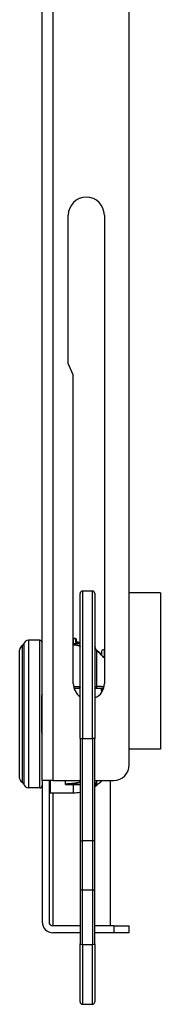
# Model space of a CAD drawing. Header units: inches. Extents: x 3 to 104, y 6 to 58.
# Tile 24 of 36: x 47.84 to 48.97, y 8.63 to 16.51. Entities that reach past the tile are written whole.
import ezdxf

# ---------------------------------------------------------------- set-up
doc = ezdxf.new("R2010")
doc.units = ezdxf.units.IN
doc.header["$MEASUREMENT"] = 0
doc.layers.add('Visible Edges(ANSI)', color=7, linetype='Continuous', lineweight=25)
doc.layers.add('Visible Tangent Edges(ANSI)', color=7, linetype='Continuous', lineweight=25)

msp = doc.modelspace()

# ---------------------------------------------------------------- linework, layer by layer
at = {"layer": 'Visible Edges(ANSI)'}
for p, q in [((48.0221, 10.4185), (48.0221, 38.3555)), ((48.7221, 10.5435), (48.7221, 38.2305)), ((48.2317, 13.7541), (48.2317, 14.9416)), ((48.5217, 14.9416), (48.5217, 11.1935)), ((48.2717, 13.6643), (48.2317, 13.7541)), ((48.2717, 11.1935), (48.2717, 13.6643)), ((48.3271, 10.7527), (48.3271, 11.9141)), ((48.4255, 11.9338), (48.3468, 11.9338)), ((48.4452, 11.9141), (48.4452, 10.7527)), ((48.9716, 11.9185), (48.7221, 11.9185)), ((48.9716, 11.9185), (48.9716, 10.6685)), ((48.0024, 11.5401), (47.9119, 11.5401)), ((48.3271, 11.5105), (48.2716, 11.5105)), ((48.274, 11.555), (48.2717, 11.555)), ((48.2983, 11.5253), (48.2981, 11.5449)), ((47.841, 10.4369), (47.841, 11.4621)), ((48.4453, 11.4918), (48.4453, 11.4918)), ((48.5023, 11.4176), (48.5023, 11.4552)), ((48.5023, 11.4176), (48.4999, 11.4204)), ((48.2774, 11.1562), (48.3173, 11.1562)), ((48.4452, 11.1562), (48.4553, 11.1562)), ((48.4553, 11.1562), (48.516, 11.1562)), ((48.0181, 10.8019), (48.0181, 11.0971)), ((48.3271, 10.7527), (48.3271, 9.9358)), ((48.4452, 9.9358), (48.4452, 10.7527)), ((48.9716, 10.6685), (48.7221, 10.6685)), ((48.1081, 10.4185), (48.0221, 10.4185)), ((48.0221, 10.4184), (48.0221, 10.4185)), ((48.0221, 10.4184), (48.0221, 9.2855)), ((48.0771, 10.4184), (48.0221, 10.4184)), ((48.0771, 10.4185), (48.0771, 10.4184)), ((48.0771, 10.4184), (48.0771, 9.2855)), ((48.1081, 10.4185), (48.3271, 10.4185)), ((48.4452, 10.4185), (48.5971, 10.4185)), ((48.5701, 9.2545), (48.5701, 10.4185)), ((48.0024, 10.359), (47.9119, 10.359)), ((48.2437, 10.3885), (48.3271, 10.3885)), ((48.087, 10.3196), (48.274, 10.3196)), ((48.3271, 9.9358), (48.3271, 9.5276)), ((48.4452, 9.5276), (48.4452, 9.9358)), ((48.3271, 9.5276), (48.3271, 9.1108)), ((48.4452, 9.1108), (48.4452, 9.5276)), ((48.3271, 9.2545), (48.1081, 9.2545)), ((48.5971, 9.2545), (48.4452, 9.2545)), ((48.5971, 9.2545), (48.7221, 9.2545)), ((48.7221, 9.1995), (48.7221, 9.2545)), ((48.3271, 9.1995), (48.1081, 9.1995)), ((48.5971, 9.1995), (48.4452, 9.1995)), ((48.7221, 9.1995), (48.5971, 9.1995)), ((48.3271, 8.6464), (48.3271, 9.1108)), ((48.4452, 9.1108), (48.4452, 8.6464)), ((48.3468, 8.6267), (48.4255, 8.6267))]:
    msp.add_line(p, q, dxfattribs=at)
at = {"layer": 'Visible Edges(ANSI)', "flags": 128}
for points in [[(48.3271, 11.5214), (48.3119, 11.5239), (48.2966, 11.5255)], [(48.4452, 11.4927), (48.4452, 11.4927), (48.4452, 11.4926), (48.4452, 11.4926), (48.4452, 11.4925), (48.4452, 11.4925), (48.4452, 11.4925), (48.4452, 11.4924), (48.4452, 11.4924), (48.4452, 11.4924), (48.4452, 11.4923), (48.4453, 11.4923), (48.4453, 11.4923), (48.4453, 11.4922), (48.4453, 11.4922), (48.4453, 11.4922), (48.4453, 11.4921), (48.4453, 11.4921), (48.4453, 11.4921), (48.4453, 11.492), (48.4453, 11.492), (48.4453, 11.4919), (48.4453, 11.4919), (48.4453, 11.4919), (48.4453, 11.4918)], [(48.4616, 11.4581), (48.455, 11.4649), (48.45, 11.4731), (48.4467, 11.4822), (48.4453, 11.4918)], [(48.4616, 11.4581), (48.4816, 11.44), (48.4999, 11.4204)], [(48.4999, 11.4204), (48.4816, 11.44), (48.4616, 11.4581)], [(48.4999, 11.4204), (48.5039, 11.4158), (48.5079, 11.4116), (48.5116, 11.4082), (48.513, 11.407), (48.5137, 11.4066)], [(48.0221, 11.1091), (48.0218, 11.1087), (48.0215, 11.1082), (48.0212, 11.1078), (48.0209, 11.1073), (48.0206, 11.1069), (48.0204, 11.1064), (48.0201, 11.1059), (48.0199, 11.1054), (48.0197, 11.1049), (48.0195, 11.1044), (48.0193, 11.1039), (48.0191, 11.1034), (48.0189, 11.1029), (48.0188, 11.1024), (48.0186, 11.1019), (48.0185, 11.1014), (48.0184, 11.1008), (48.0183, 11.1003), (48.0182, 11.0998), (48.0182, 11.0993), (48.0181, 11.0987), (48.0181, 11.0982), (48.0181, 11.0977), (48.0181, 11.0971)], [(48.0181, 10.8019), (48.0181, 10.8013), (48.0181, 10.8008), (48.0181, 10.8003), (48.0182, 10.7997), (48.0182, 10.7992), (48.0183, 10.7987), (48.0184, 10.7981), (48.0185, 10.7976), (48.0186, 10.7971), (48.0188, 10.7966), (48.0189, 10.7961), (48.0191, 10.7956), (48.0193, 10.7951), (48.0195, 10.7946), (48.0197, 10.7941), (48.0199, 10.7936), (48.0201, 10.7931), (48.0204, 10.7926), (48.0206, 10.7921), (48.0209, 10.7917), (48.0212, 10.7912), (48.0215, 10.7908), (48.0218, 10.7903), (48.0221, 10.7899)]]:
    msp.add_lwpolyline(points, dxfattribs=at)
at = {"layer": 'Visible Edges(ANSI)'}
for centre, radius, start, end in [((48.3767, 14.9416), 0.145, 0, 180), ((48.3468, 11.9141), 0.0197, 90, 180), ((48.4255, 11.9141), 0.0197, 0, 90), ((47.8546, 11.5153), 0.0197, 295.8305, 345.70646), ((47.9119, 11.5007), 0.0394, 90, 165.70646), ((48.0024, 11.5204), 0.0197, 0, 90), ((48.274, 11.2521), 0.303, 87.20499, 89.99998), ((48.2883, 11.5448), 0.00984, 0.5, 87.20504), ((47.8804, 11.4621), 0.0394, 115.8305, 180), ((48.5121, 11.4552), 0.00984, 38.68032, 180), ((48.274, 11.2645), 0.315, 38.13547, 38.68032), ((48.3967, 11.1935), 0.125, 180, 236.17427), ((48.3967, 11.1935), 0.125, 292.84336, 0), ((48.3173, 11.1464), 0.00984, 0, 90), ((48.5971, 10.5435), 0.125, 270, 0), ((47.8804, 10.4369), 0.0394, 180, 244.1695), ((48.274, 10.6345), 0.315, 302.93928, 316.6916), ((47.8546, 10.3837), 0.0197, 14.29354, 64.1695), ((47.9119, 10.3983), 0.0394, 194.29354, 270), ((48.0024, 10.3786), 0.0197, 270, 0), ((48.087, 10.3294), 0.00984, 180, 270), ((48.274, 10.6345), 0.315, 270, 279.71515), ((48.1081, 9.2855), 0.086, 180, 270), ((48.1081, 9.2855), 0.031, 180, 270), ((48.3468, 8.6464), 0.0197, 180, 270), ((48.4255, 8.6464), 0.0197, 270, 0)]:
    msp.add_arc(centre, radius, start, end, dxfattribs=at)
at = {"layer": 'Visible Tangent Edges(ANSI)'}
for p, q in [((48.1081, 38.3555), (48.1081, 10.4185)), ((48.3468, 11.9338), (48.3468, 10.7527)), ((48.4255, 10.7527), (48.4255, 11.9338)), ((47.8737, 11.5104), (47.8737, 10.3886)), ((47.9119, 11.5401), (47.9119, 10.359)), ((48.0024, 10.359), (48.0024, 11.5401)), ((48.2717, 11.5546), (48.274, 11.5546)), ((48.274, 11.5126), (48.2717, 11.5126)), ((48.274, 11.555), (48.274, 11.5546)), ((48.274, 11.5126), (48.274, 11.5546)), ((48.274, 11.5126), (48.274, 11.5105)), ((48.2887, 11.5543), (48.2887, 11.5547)), ((48.2887, 11.5543), (48.289, 11.5251)), ((47.8632, 10.4015), (47.8632, 11.4975)), ((48.4612, 11.4575), (48.4616, 11.4581)), ((48.4612, 11.1691), (48.4612, 11.4575)), ((48.5198, 11.4613), (48.5198, 11.4046)), ((48.4995, 11.42), (48.4999, 11.4204)), ((48.4967, 11.1365), (48.5079, 11.1365)), ((48.3271, 10.7527), (48.3468, 10.7527)), ((48.3468, 9.9358), (48.3468, 10.7527)), ((48.3468, 10.7527), (48.4255, 10.7527)), ((48.4452, 10.7527), (48.4255, 10.7527)), ((48.4255, 10.7527), (48.4255, 9.9358)), ((48.087, 10.4185), (48.087, 10.3196)), ((48.209, 10.3864), (48.209, 10.4185)), ((48.4612, 10.3845), (48.4612, 10.4185)), ((48.209, 10.3864), (48.274, 10.3864)), ((48.274, 10.3864), (48.274, 10.3885)), ((48.274, 10.3196), (48.274, 10.3864)), ((48.1081, 10.3196), (48.1081, 9.2545)), ((48.3271, 9.9358), (48.3468, 9.9358)), ((48.3468, 9.5439), (48.3468, 9.9358)), ((48.4255, 9.9358), (48.3468, 9.9358)), ((48.4452, 9.9358), (48.4255, 9.9358)), ((48.4255, 9.9358), (48.4255, 9.5439)), ((48.3468, 9.1051), (48.3468, 9.5439)), ((48.3468, 9.5439), (48.4255, 9.5439)), ((48.4255, 9.5439), (48.4255, 9.1051)), ((48.5971, 9.2545), (48.5971, 9.1995)), ((48.3468, 9.1051), (48.3468, 8.6267)), ((48.3468, 9.1051), (48.4255, 9.1051)), ((48.4255, 8.6267), (48.4255, 9.1051))]:
    msp.add_line(p, q, dxfattribs=at)
at = {"layer": 'Visible Tangent Edges(ANSI)', "flags": 128}
for points in [[(48.2717, 11.5052), (48.2762, 11.5047), (48.2805, 11.5041), (48.2846, 11.5036), (48.2885, 11.503), (48.2922, 11.5025), (48.2957, 11.5019), (48.299, 11.5013), (48.3021, 11.5007), (48.305, 11.5001), (48.3078, 11.4995), (48.3103, 11.4989), (48.3127, 11.4983), (48.3149, 11.4977), (48.317, 11.4971), (48.3189, 11.4965), (48.3205, 11.4958), (48.3221, 11.4952), (48.3234, 11.4946), (48.3245, 11.4939), (48.3254, 11.4933), (48.3262, 11.4927), (48.3267, 11.4921), (48.327, 11.4915), (48.3271, 11.4908)], [(48.274, 11.5546), (48.2746, 11.5546), (48.2752, 11.5546), (48.2758, 11.5546), (48.2764, 11.5546), (48.277, 11.5546), (48.2776, 11.5546), (48.2783, 11.5546), (48.2789, 11.5546), (48.2795, 11.5546), (48.2801, 11.5546), (48.2807, 11.5546), (48.2813, 11.5545), (48.2819, 11.5545), (48.2826, 11.5545), (48.2832, 11.5545), (48.2838, 11.5545), (48.2844, 11.5545), (48.285, 11.5544), (48.2856, 11.5544), (48.2863, 11.5544), (48.2869, 11.5544), (48.2875, 11.5543), (48.2881, 11.5543), (48.2887, 11.5543)], [(48.3265, 11.5127), (48.3244, 11.5127), (48.3223, 11.5127), (48.3201, 11.5127), (48.318, 11.5127), (48.3159, 11.5127), (48.3137, 11.5127), (48.3116, 11.5127), (48.3094, 11.5127), (48.3073, 11.5127), (48.3051, 11.5127), (48.3029, 11.5127), (48.3007, 11.5126), (48.2985, 11.5126), (48.2963, 11.5126), (48.2941, 11.5126), (48.2919, 11.5126), (48.2896, 11.5126), (48.2874, 11.5126), (48.2852, 11.5126), (48.2829, 11.5126), (48.2807, 11.5126), (48.2785, 11.5126), (48.2762, 11.5126), (48.274, 11.5126)], [(48.298, 11.5254), (48.2978, 11.5258), (48.2976, 11.5261), (48.2974, 11.5264), (48.2972, 11.5267), (48.2969, 11.5269), (48.2966, 11.5271), (48.2962, 11.5273), (48.2959, 11.5274), (48.2955, 11.5275), (48.2951, 11.5275), (48.2948, 11.5275), (48.2944, 11.5275), (48.2939, 11.5274), (48.2935, 11.5274), (48.2931, 11.5273), (48.2926, 11.5271), (48.2922, 11.527), (48.2917, 11.5268), (48.2913, 11.5266), (48.2908, 11.5263), (48.2904, 11.5261), (48.2899, 11.5258), (48.2894, 11.5255), (48.289, 11.5251)], [(48.289, 11.5251), (48.2893, 11.5252), (48.2896, 11.5252), (48.2899, 11.5253), (48.2903, 11.5253), (48.2906, 11.5253), (48.2909, 11.5254), (48.2912, 11.5254), (48.2916, 11.5254), (48.2919, 11.5255), (48.2922, 11.5255), (48.2925, 11.5255), (48.2929, 11.5255), (48.2932, 11.5255), (48.2935, 11.5255), (48.2938, 11.5256), (48.2941, 11.5256), (48.2944, 11.5256), (48.2948, 11.5256), (48.2951, 11.5255), (48.2954, 11.5255), (48.2957, 11.5255), (48.296, 11.5255), (48.2963, 11.5255), (48.2966, 11.5255)], [(48.2983, 11.5245), (48.2979, 11.5245), (48.2975, 11.5246), (48.2971, 11.5246), (48.2967, 11.5246), (48.2963, 11.5247), (48.296, 11.5247), (48.2956, 11.5247), (48.2952, 11.5247), (48.2948, 11.5248), (48.2944, 11.5248), (48.294, 11.5248), (48.2936, 11.5248), (48.2932, 11.5249), (48.2929, 11.5249), (48.2925, 11.5249), (48.2921, 11.5249), (48.2917, 11.525), (48.2913, 11.525), (48.2909, 11.525), (48.2905, 11.525), (48.2901, 11.5251), (48.2897, 11.5251), (48.2894, 11.5251), (48.289, 11.5251)], [(48.2983, 11.5245), (48.2995, 11.5244), (48.3007, 11.5243), (48.3019, 11.5242), (48.3031, 11.524), (48.3043, 11.5239), (48.3055, 11.5238), (48.3067, 11.5237), (48.3079, 11.5235), (48.3091, 11.5234), (48.3103, 11.5232), (48.3115, 11.5231), (48.3127, 11.5229), (48.3139, 11.5227), (48.3151, 11.5226), (48.3163, 11.5224), (48.3175, 11.5222), (48.3187, 11.522), (48.3199, 11.5218), (48.3211, 11.5216), (48.3223, 11.5214), (48.3235, 11.5212), (48.3247, 11.521), (48.3259, 11.5208), (48.3271, 11.5206)], [(48.4452, 11.4908), (48.4452, 11.4909), (48.4452, 11.4909), (48.4452, 11.491), (48.4452, 11.491), (48.4452, 11.4911), (48.4452, 11.4911), (48.4452, 11.4911), (48.4452, 11.4912), (48.4452, 11.4912), (48.4452, 11.4913), (48.4452, 11.4913), (48.4452, 11.4913), (48.4452, 11.4914), (48.4452, 11.4914), (48.4452, 11.4915), (48.4452, 11.4915), (48.4452, 11.4916), (48.4453, 11.4916), (48.4453, 11.4916), (48.4453, 11.4917), (48.4453, 11.4917), (48.4453, 11.4918), (48.4453, 11.4918), (48.4453, 11.4918)], [(48.4453, 11.4918), (48.4454, 11.4902), (48.4455, 11.4886), (48.4457, 11.487), (48.446, 11.4854), (48.4463, 11.4838), (48.4467, 11.4822), (48.4471, 11.4806), (48.4475, 11.4791), (48.448, 11.4775), (48.4486, 11.476), (48.4492, 11.4745), (48.4498, 11.473), (48.4505, 11.4715), (48.4513, 11.4701), (48.452, 11.4687), (48.4529, 11.4673), (48.4538, 11.466), (48.4547, 11.4646), (48.4557, 11.4633), (48.4567, 11.4621), (48.4578, 11.4609), (48.4589, 11.4597), (48.46, 11.4586), (48.4612, 11.4575)], [(48.4612, 11.4575), (48.4629, 11.4561), (48.4646, 11.4547), (48.4663, 11.4532), (48.468, 11.4518), (48.4697, 11.4503), (48.4714, 11.4488), (48.473, 11.4473), (48.4747, 11.4458), (48.4763, 11.4442), (48.4779, 11.4427), (48.4796, 11.4411), (48.4812, 11.4396), (48.4828, 11.438), (48.4843, 11.4364), (48.4859, 11.4348), (48.4875, 11.4332), (48.489, 11.4316), (48.4905, 11.43), (48.4921, 11.4283), (48.4936, 11.4267), (48.4951, 11.425), (48.4966, 11.4234), (48.498, 11.4217), (48.4995, 11.42)], [(48.4995, 11.42), (48.5006, 11.4188), (48.5016, 11.4176), (48.5027, 11.4164), (48.5037, 11.4152), (48.5048, 11.414), (48.5059, 11.4129), (48.507, 11.4118), (48.508, 11.4107), (48.5091, 11.4096), (48.5102, 11.4086), (48.5112, 11.4076), (48.5123, 11.4066), (48.5133, 11.4058), (48.5143, 11.405), (48.5152, 11.4043), (48.5161, 11.4037), (48.517, 11.4032), (48.5177, 11.4029), (48.5184, 11.4028), (48.5189, 11.4028), (48.5193, 11.403), (48.5196, 11.4034), (48.5198, 11.404), (48.5198, 11.4046)], [(48.3271, 11.166), (48.327, 11.1662), (48.3267, 11.1663), (48.3262, 11.1664), (48.3255, 11.1665), (48.3246, 11.1666), (48.3236, 11.1668), (48.3223, 11.1669), (48.3208, 11.167), (48.3192, 11.1671), (48.3174, 11.1673), (48.3154, 11.1674), (48.3132, 11.1675), (48.3109, 11.1676), (48.3083, 11.1677), (48.3056, 11.1679), (48.3027, 11.168), (48.2997, 11.1681), (48.2965, 11.1682), (48.2931, 11.1683), (48.2896, 11.1684), (48.286, 11.1685), (48.2822, 11.1686), (48.2782, 11.1687), (48.2742, 11.1688)], [(48.3271, 11.166), (48.3271, 11.1655), (48.327, 11.1649), (48.3269, 11.1643), (48.3268, 11.1637), (48.3266, 11.1632), (48.3264, 11.1626), (48.3261, 11.162), (48.3258, 11.1615), (48.3255, 11.161), (48.3252, 11.1605), (48.3248, 11.16), (48.3243, 11.1595), (48.3239, 11.159), (48.3234, 11.1586), (48.3229, 11.1582), (48.3223, 11.1578), (48.3218, 11.1575), (48.3212, 11.1572), (48.3206, 11.1569), (48.3199, 11.1567), (48.3193, 11.1565), (48.3186, 11.1563), (48.3179, 11.1562), (48.3173, 11.1562)], [(48.4612, 11.1691), (48.4599, 11.169), (48.4587, 11.1689), (48.4576, 11.1688), (48.4565, 11.1687), (48.4554, 11.1686), (48.4544, 11.1684), (48.4534, 11.1683), (48.4525, 11.1682), (48.4516, 11.1681), (48.4508, 11.1679), (48.45, 11.1678), (48.4493, 11.1677), (48.4487, 11.1675), (48.4481, 11.1674), (48.4475, 11.1673), (48.4471, 11.1671), (48.4466, 11.167), (48.4463, 11.1669), (48.4459, 11.1667), (48.4457, 11.1666), (48.4455, 11.1665), (48.4453, 11.1663), (48.4452, 11.1662), (48.4452, 11.166)], [(48.5192, 11.1687), (48.5171, 11.1687), (48.515, 11.1687), (48.5129, 11.1687), (48.5107, 11.1688), (48.5085, 11.1688), (48.5062, 11.1688), (48.504, 11.1688), (48.5017, 11.1688), (48.4993, 11.1689), (48.497, 11.1689), (48.4946, 11.1689), (48.4922, 11.1689), (48.4898, 11.1689), (48.4873, 11.1689), (48.4848, 11.169), (48.4823, 11.169), (48.4797, 11.169), (48.4772, 11.169), (48.4746, 11.169), (48.4719, 11.169), (48.4693, 11.1691), (48.4666, 11.1691), (48.4639, 11.1691), (48.4612, 11.1691)], [(48.4945, 11.1562), (48.4946, 11.1554), (48.4947, 11.1546), (48.4948, 11.1537), (48.4949, 11.1529), (48.495, 11.1521), (48.4951, 11.1513), (48.4952, 11.1505), (48.4953, 11.1496), (48.4954, 11.1488), (48.4955, 11.148), (48.4956, 11.1472), (48.4957, 11.1464), (48.4958, 11.1455), (48.4959, 11.1447), (48.496, 11.1439), (48.496, 11.1431), (48.4961, 11.1423), (48.4962, 11.1414), (48.4963, 11.1406), (48.4964, 11.1398), (48.4965, 11.139), (48.4965, 11.1382), (48.4966, 11.1373), (48.4967, 11.1365)], [(48.5027, 11.1562), (48.5025, 11.1555), (48.5023, 11.1548), (48.5021, 11.154), (48.5019, 11.1533), (48.5017, 11.1525), (48.5015, 11.1517), (48.5013, 11.1509), (48.501, 11.1501), (48.5008, 11.1493), (48.5005, 11.1485), (48.5003, 11.1477), (48.5, 11.1468), (48.4998, 11.146), (48.4995, 11.1452), (48.4992, 11.1443), (48.499, 11.1434), (48.4987, 11.1426), (48.4984, 11.1417), (48.4981, 11.1409), (48.4979, 11.14), (48.4976, 11.1391), (48.4973, 11.1383), (48.497, 11.1374), (48.4967, 11.1365)], [(48.4967, 11.1365), (48.4978, 11.1375), (48.4989, 11.1385), (48.5, 11.1395), (48.501, 11.1405), (48.5021, 11.1415), (48.5031, 11.1425), (48.5041, 11.1435), (48.5051, 11.1445), (48.5061, 11.1454), (48.507, 11.1464), (48.5079, 11.1473), (48.5088, 11.1482), (48.5096, 11.1491), (48.5104, 11.1499), (48.511, 11.1508), (48.5117, 11.1515), (48.5122, 11.1523), (48.5126, 11.153), (48.513, 11.1536), (48.5132, 11.1542), (48.5133, 11.1547), (48.5132, 11.1551), (48.513, 11.1555), (48.5127, 11.1558)], [(48.5127, 11.1558), (48.5126, 11.1558), (48.5126, 11.1559), (48.5125, 11.1559), (48.5125, 11.1559), (48.5124, 11.1559), (48.5124, 11.156), (48.5123, 11.156), (48.5122, 11.156), (48.5122, 11.156), (48.5121, 11.1561), (48.5121, 11.1561), (48.512, 11.1561), (48.512, 11.1561), (48.5119, 11.1561), (48.5118, 11.1561), (48.5118, 11.1562), (48.5117, 11.1562), (48.5117, 11.1562), (48.5116, 11.1562), (48.5116, 11.1562), (48.5115, 11.1562), (48.5114, 11.1562), (48.5114, 11.1562), (48.5113, 11.1562)], [(48.3271, 10.4082), (48.3269, 10.4074), (48.3264, 10.4066), (48.3256, 10.4058), (48.3245, 10.4051), (48.3231, 10.4043), (48.3213, 10.4035), (48.3193, 10.4027), (48.317, 10.4019), (48.3144, 10.4012), (48.3116, 10.4004), (48.3084, 10.3996), (48.305, 10.3989), (48.3013, 10.3981), (48.2973, 10.3974), (48.2931, 10.3967), (48.2885, 10.396), (48.2836, 10.3953), (48.2784, 10.3946), (48.2729, 10.394), (48.2669, 10.3934), (48.2606, 10.3928), (48.2537, 10.3923), (48.2465, 10.3918), (48.2387, 10.3914)], [(48.4497, 10.3995), (48.4494, 10.3998), (48.4491, 10.4001), (48.4488, 10.4005), (48.4485, 10.4008), (48.4482, 10.4012), (48.4479, 10.4015), (48.4476, 10.4018), (48.4474, 10.4022), (48.4471, 10.4025), (48.4469, 10.4029), (48.4467, 10.4033), (48.4465, 10.4036), (48.4463, 10.404), (48.4461, 10.4043), (48.4459, 10.4047), (48.4458, 10.4051), (48.4457, 10.4055), (48.4455, 10.4058), (48.4455, 10.4062), (48.4454, 10.4066), (48.4453, 10.407), (48.4453, 10.4074), (48.4452, 10.4078), (48.4452, 10.4082)], [(48.2387, 10.3914), (48.2375, 10.3913), (48.2363, 10.3912), (48.235, 10.3912), (48.2338, 10.3911), (48.2326, 10.3909), (48.2313, 10.3908), (48.2301, 10.3907), (48.2289, 10.3905), (48.2276, 10.3903), (48.2264, 10.3902), (48.2251, 10.39), (48.2239, 10.3898), (48.2227, 10.3895), (48.2214, 10.3893), (48.2202, 10.3891), (48.2189, 10.3888), (48.2177, 10.3886), (48.2164, 10.3883), (48.2152, 10.388), (48.214, 10.3877), (48.2127, 10.3874), (48.2115, 10.3871), (48.2102, 10.3867), (48.209, 10.3864)], [(48.209, 10.3864), (48.2104, 10.3866), (48.2119, 10.3867), (48.2133, 10.3869), (48.2148, 10.387), (48.2162, 10.3872), (48.2177, 10.3873), (48.2191, 10.3874), (48.2206, 10.3875), (48.222, 10.3876), (48.2235, 10.3877), (48.2249, 10.3878), (48.2264, 10.3879), (48.2278, 10.388), (48.2293, 10.3881), (48.2307, 10.3882), (48.2322, 10.3882), (48.2336, 10.3883), (48.235, 10.3883), (48.2365, 10.3884), (48.2379, 10.3884), (48.2394, 10.3884), (48.2408, 10.3885), (48.2422, 10.3885), (48.2437, 10.3885)], [(48.274, 10.3864), (48.2762, 10.3864), (48.2785, 10.3864), (48.2807, 10.3864), (48.283, 10.3864), (48.2853, 10.3864), (48.2875, 10.3864), (48.2898, 10.3864), (48.292, 10.3864), (48.2943, 10.3864), (48.2965, 10.3864), (48.2988, 10.3864), (48.301, 10.3864), (48.3032, 10.3864), (48.3055, 10.3864), (48.3077, 10.3863), (48.3099, 10.3863), (48.3121, 10.3863), (48.3143, 10.3863), (48.3164, 10.3863), (48.3186, 10.3863), (48.3207, 10.3863), (48.3229, 10.3863), (48.325, 10.3863), (48.3271, 10.3863)], [(48.4452, 10.3875), (48.4461, 10.3874), (48.447, 10.3873), (48.4479, 10.3871), (48.4488, 10.387), (48.4496, 10.3869), (48.4504, 10.3867), (48.4512, 10.3866), (48.452, 10.3865), (48.4527, 10.3863), (48.4534, 10.3862), (48.4541, 10.3861), (48.4548, 10.3859), (48.4555, 10.3858), (48.4561, 10.3857), (48.4567, 10.3855), (48.4573, 10.3854), (48.4579, 10.3853), (48.4584, 10.3852), (48.4589, 10.3851), (48.4594, 10.3849), (48.4599, 10.3848), (48.4604, 10.3847), (48.4608, 10.3846), (48.4612, 10.3845)], [(48.4452, 10.3849), (48.4462, 10.3849), (48.4471, 10.3849), (48.4479, 10.3848), (48.4488, 10.3848), (48.4496, 10.3848), (48.4504, 10.3848), (48.4512, 10.3848), (48.452, 10.3848), (48.4527, 10.3847), (48.4534, 10.3847), (48.4541, 10.3847), (48.4548, 10.3847), (48.4555, 10.3847), (48.4561, 10.3847), (48.4567, 10.3846), (48.4573, 10.3846), (48.4579, 10.3846), (48.4584, 10.3846), (48.4589, 10.3846), (48.4594, 10.3846), (48.4599, 10.3846), (48.4604, 10.3846), (48.4608, 10.3845), (48.4612, 10.3845)], [(48.4612, 10.3845), (48.4609, 10.3849), (48.4606, 10.3854), (48.4603, 10.3859), (48.46, 10.3864), (48.4596, 10.3869), (48.4592, 10.3875), (48.4588, 10.388), (48.4584, 10.3886), (48.458, 10.3893), (48.4575, 10.3899), (48.4571, 10.3906), (48.4566, 10.3913), (48.4561, 10.392), (48.4555, 10.3927), (48.455, 10.3934), (48.4545, 10.3941), (48.4539, 10.3948), (48.4533, 10.3955), (48.4527, 10.3962), (48.4522, 10.3969), (48.4516, 10.3976), (48.451, 10.3983), (48.4504, 10.3989), (48.4497, 10.3995)]]:
    msp.add_lwpolyline(points, dxfattribs=at)
at = {"layer": 'Visible Tangent Edges(ANSI)'}
for centre, major_axis, ratio, start_param, end_param in [((48.2883, 11.5448), (0.00984, 0.00009), 0.960567, 0, 1.515551), ((48.5121, 11.3992), (0.00984, 0), 0.889247, 0.675099, 1.597462), ((48.4553, 11.166), (0, -0.00984), 0.625409, 0, 1.886789), ((48.5127, 11.1654), (0.0065, 0.00739), 0.954837, 3.546701, 3.886277), ((48.0279, 11.0971), (-0.00984, 0), 0.238095, 5.340973, 6.283185), ((48.0279, 10.8019), (-0.00984, 0), 0.238095, 0, 0.942212), ((48.2437, 10.4082), (0, -0.0197), 0.480968, 5.732943, 6.283185), ((48.4323, 10.4082), (0, 0.0197), 0.985701, 3.868337, 4.256381), ((48.3468, 9.5276), (-0.0197, 0), 0.829396, 4.712389, 6.283185), ((48.4255, 9.5276), (0.0197, 0), 0.829396, 0, 1.570796), ((48.3468, 9.1108), (-0.0197, 0), 0.285111, 0, 1.570796), ((48.4255, 9.1108), (0.0197, 0), 0.285111, 4.712389, 6.283185)]:
    msp.add_ellipse(centre, major_axis=major_axis, ratio=ratio, start_param=start_param, end_param=end_param, dxfattribs=at)

doc.saveas('drawing.dxf')
